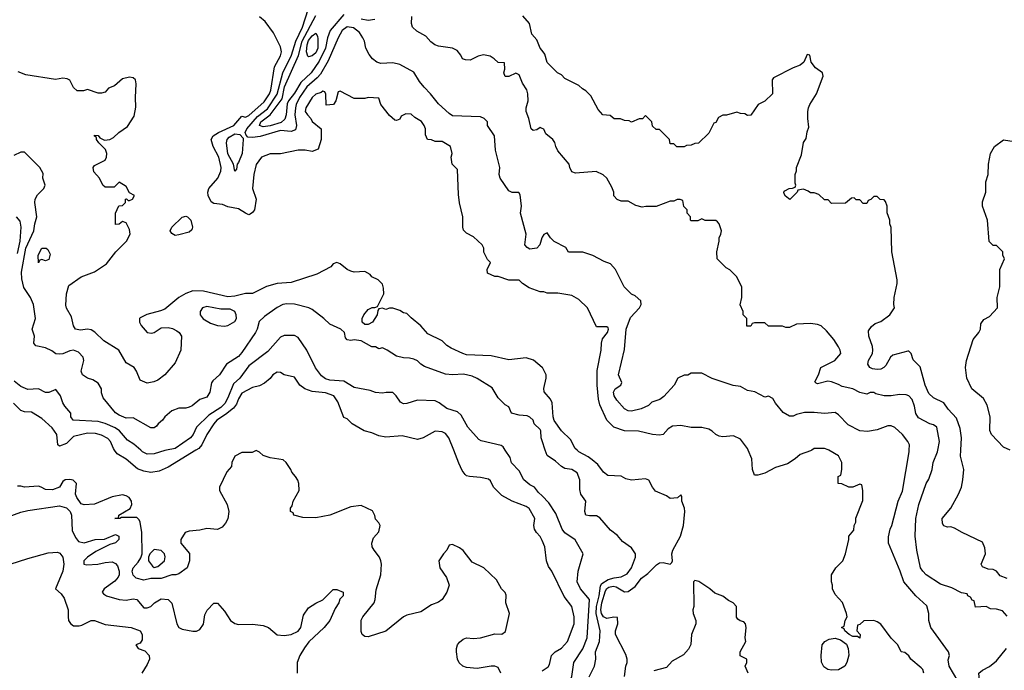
# Model space of a CAD drawing. Header units: inches. Extents: x 2348352 to 2479776, y 460422 to 613655.
# Tile 126 of 256: x 2357023 to 2362634, y 528746 to 532452. Entities that reach past the tile are written whole.
import ezdxf

# ---------------------------------------------------------------- set-up
doc = ezdxf.new("R2010")
doc.units = ezdxf.units.IN
doc.header["$MEASUREMENT"] = 0
for name, color, linetype in [('C3552', 7, 'Continuous'), ('C3553', 7, 'Continuous'), ('C3562', 7, 'Continuous'), ('C3563', 7, 'Continuous')]:
    doc.layers.add(name, color=color, linetype=linetype)

msp = doc.modelspace()

# ---------------------------------------------------------------- linework, layer by layer
at = {"layer": 'C3552', "color": 4}
for points, elevation in [([(2359765.2, 528730), (2359750, 528762), (2359730, 528769), (2359710, 528769), (2359630, 528756), (2359570, 528760.9), (2359549, 528770), (2359527.9, 528787.9), (2359518.4, 528810), (2359511.8, 528850), (2359511.8, 528870), (2359518, 528890), (2359530, 528906.8), (2359550, 528922.8), (2359570, 528930.8), (2359610, 528927.3), (2359650, 528930.6), (2359730, 528954), (2359770, 528951.3), (2359792.3, 528967.7), (2359815.1, 529070), (2359794, 529130), (2359794.6, 529174.6), (2359788.9, 529188.9), (2359768, 529210), (2359740.4, 529260.4), (2359668.9, 529328.9), (2359602, 529362), (2359550, 529428.7), (2359530, 529444), (2359490, 529462), (2359470, 529458), (2359458, 529430), (2359438, 529410), (2359412, 529370), (2359418, 529330), (2359455.3, 529275.3), (2359471, 529230), (2359458, 529190), (2359431.3, 529150), (2359410, 529134), (2359370, 529119), (2359310, 529078), (2359230, 529059.3), (2359211.3, 529050), (2359110, 528969.2), (2359010, 528937.2), (2358990, 528939), (2358975.3, 528950), (2358970, 528966), (2358969.5, 529030.5), (2358979, 529050), (2359042.7, 529130), (2359049.4, 529150), (2359055.5, 529204.5), (2359080.9, 529290), (2359085.2, 529350), (2359081.2, 529370), (2359073.2, 529390), (2359042.7, 529430), (2359032.7, 529450), (2359029.2, 529470), (2359040.2, 529499.8), (2359070, 529534), (2359078, 529570), (2359070, 529586), (2359050, 529606), (2359047.3, 529627.3), (2359034.6, 529654.6), (2358970, 529684), (2358910, 529678), (2358790, 529629.4), (2358710, 529614), (2358636.4, 529616.4), (2358586, 529630), (2358582, 529642), (2358566, 529650), (2358566, 529670), (2358576.4, 529683.6), (2358582, 529710), (2358615.3, 529770), (2358614, 529810), (2358608.9, 529828.9), (2358595.3, 529850), (2358574, 529874), (2358568.7, 529890), (2358542, 529930), (2358524.7, 529944.7), (2358450, 529955.3), (2358410, 529968.7), (2358390, 529988), (2358370, 529998), (2358347.3, 529987.3), (2358290, 529986), (2358250, 529966), (2358232, 529930), (2358230, 529906), (2358203.6, 529876.4), (2358162, 529790), (2358162, 529770), (2358206, 529690), (2358214.8, 529650), (2358210, 529608), (2358196.8, 529583.2), (2358178, 529562), (2358150, 529548.7), (2358090, 529554), (2358050, 529544), (2357990, 529539), (2357966, 529530), (2357941, 529490), (2357941, 529470), (2357990.7, 529410.7), (2357991, 529370), (2357978, 529330), (2357930, 529295.3), (2357914, 529290), (2357890, 529288.7), (2357830, 529269), (2357771.1, 529268.9), (2357730, 529259), (2357688, 529270), (2357670, 529288), (2357665.2, 529310), (2357669.2, 529330), (2357698.6, 529361.4), (2357714, 529386), (2357721.2, 529410), (2357719.6, 529530), (2357709.5, 529589.5), (2357703.7, 529603.7), (2357690, 529616), (2357603.6, 529616.4), (2357594, 529610), (2357566, 529610), (2357587.3, 529612.7), (2357588.7, 529630), (2357652.1, 529667.9), (2357662.7, 529690), (2357660.9, 529710), (2357646.6, 529730), (2357630, 529740.5), (2357610, 529744.7), (2357550, 529733.6), (2357450, 529692.7), (2357390, 529689), (2357374, 529694), (2357349, 529730), (2357342, 529750), (2357348, 529810), (2357328.9, 529828.9), (2357310, 529832.7), (2357282, 529830), (2357270, 529822), (2357250, 529788.7), (2357210, 529774), (2357170, 529775.3), (2357146, 529790), (2357130, 529794), (2357050, 529788.7), (2357030, 529795.3), (2357010, 529795.3)], 124), ([(2358027.4, 530000), (2357870, 529903.6), (2357818.9, 529881.1), (2357770, 529873.3), (2357730, 529880.7), (2357694, 529894), (2357630, 529949.3), (2357578.4, 529978.4), (2357564.5, 530000)], 116), ([(2357860.4, 530000), (2357850, 529998), (2357790, 529979.3), (2357750, 529977.2), (2357724, 529990), (2357713, 530000)], 112), ([(2360000, 529486.1), (2359990, 529508.7), (2359969, 529530), (2359957.2, 529550), (2359954, 529570), (2359959, 529610), (2359926.8, 529666.8), (2359910, 529679.3), (2359830, 529709.3), (2359770, 529741.2), (2359724, 529790), (2359705.6, 529825.6), (2359695.1, 529835.1), (2359650, 529844.5), (2359586, 529850), (2359570, 529854), (2359561.5, 529861.5), (2359544.1, 529884.1), (2359525.4, 529925.4), (2359496.4, 530000)], 116), ([(2360000, 529738.8), (2359979.5, 529759.5), (2359957.2, 529790), (2359930, 529802.7), (2359896, 529830), (2359870, 529882), (2359826.8, 529926.8), (2359817.5, 529957.5), (2359789.7, 530000)], 112), ([(2356890, 529596.2), (2357030, 529647), (2357070, 529657), (2357250, 529682), (2357290, 529671.3), (2357311.1, 529650), (2357318.3, 529630), (2357322.4, 529542.4), (2357341.5, 529501.5), (2357359, 529479), (2357390, 529472.7), (2357454, 529490), (2357506.8, 529493.2), (2357570, 529519), (2357588, 529510), (2357588, 529490), (2357570, 529472), (2357538, 529462), (2357457.2, 529422.8), (2357409, 529391), (2357388.7, 529370), (2357388.7, 529350), (2357406.6, 529346.6), (2357469.6, 529349.6), (2357510, 529360.5), (2357550, 529364.2), (2357570, 529354.5), (2357580.8, 529340.8), (2357591.1, 529310), (2357591.1, 529290), (2357584.6, 529275.4), (2357566.1, 529253.9), (2357505.2, 529210), (2357494, 529190), (2357500.9, 529180.9), (2357518, 529170), (2357590.8, 529149.2), (2357630, 529146), (2357670, 529152.7), (2357690, 529149), (2357730, 529102), (2357750, 529102), (2357770, 529109), (2357791.3, 529130), (2357830, 529152.3), (2357870, 529149), (2357890, 529128), (2357918, 529010), (2357929.6, 528989.6), (2357950, 528980.9), (2358010, 528969.2), (2358030, 528969.2), (2358050, 528979), (2358070, 529008), (2358078, 529062), (2358091.1, 529088.9), (2358130, 529128), (2358150, 529128), (2358190, 529082), (2358225.2, 529030), (2358250, 529012.7), (2358270, 529006.6), (2358350, 529009.5), (2358410, 529000.9), (2358442, 528990), (2358490, 528948.7), (2358530, 528944), (2358570, 528949.2), (2358610, 528968.7), (2358624.7, 528990), (2358639.8, 529060.2), (2358670, 529102), (2358710, 529128.7), (2358750, 529148), (2358810, 529206), (2358830, 529206), (2358866, 529190), (2358866, 529170), (2358848.4, 529151.6), (2358842, 529130), (2358822, 529098), (2358791.4, 529028.6), (2358759.3, 528990), (2358671.7, 528908.3), (2358645.4, 528874.6), (2358619.3, 528830), (2358605.2, 528790), (2358605.2, 528730)], 128), ([(2356970, 529349.6), (2357070, 529383), (2357185.7, 529414.3), (2357238, 529418), (2357252.5, 529412.5), (2357269.6, 529390), (2357275.8, 529350), (2357269.6, 529310), (2357228, 529210), (2357260.7, 529180.7), (2357277.2, 529157.2), (2357299.5, 529090), (2357298.7, 529050), (2357302.4, 529030), (2357312.1, 529012.1), (2357330, 528998.9), (2357361.7, 528998.3), (2357378, 529002), (2357430, 529028.7), (2357450, 529028.7), (2357510, 529006), (2357658, 528990), (2357709.2, 528970), (2357720.9, 528950), (2357720.9, 528919.1), (2357710, 528901), (2357686, 528890), (2357698, 528870), (2357736.9, 528856.9), (2357762, 528830), (2357762.9, 528810), (2357750, 528778.8), (2357719.3, 528730)], 132)]:
    msp.add_lwpolyline(points, dxfattribs=dict(at, elevation=elevation))
at = {"layer": 'C3552', "color": 4, "elevation": 124}
msp.add_lwpolyline([(2357790, 529433.2), (2357764.7, 529410), (2357758, 529390), (2357758, 529370), (2357779.6, 529339.6), (2357790, 529332), (2357810, 529338), (2357848.7, 529370), (2357852.9, 529392.9), (2357849, 529410), (2357830, 529429)], close=True, dxfattribs=at)
at = {"layer": 'C3553', "color": 4}
for points, elevation in [([(2360000, 531213), (2359998, 531210), (2359986.8, 531170), (2359971, 531150), (2359930, 531144.5), (2359914.2, 531154.2), (2359902.7, 531170), (2359909.5, 531230), (2359877.2, 531350), (2359882, 531390), (2359874.6, 531454.6), (2359867.3, 531467.3), (2359830, 531468.7), (2359810, 531478), (2359762, 531550), (2359755.3, 531570), (2359759, 531610), (2359734, 531710), (2359729.2, 531790), (2359689.1, 531849.1), (2359688.7, 531870), (2359670, 531888.7), (2359650, 531899), (2359490, 531905.2), (2359470, 531917.2), (2359410, 531972.7), (2359365.2, 532030), (2359327.6, 532067.6), (2359301, 532101), (2359270, 532153.2), (2359190, 532198), (2359150, 532206.6), (2359082, 532202), (2359059, 532210), (2359034, 532230), (2359014, 532254), (2358995.3, 532290), (2358989, 532330), (2358979, 532350), (2358959.5, 532379.5), (2358925.1, 532405.1), (2358890, 532411.6), (2358861.6, 532390), (2358837.6, 532350), (2358781.8, 532218.2), (2358737.8, 532142.2), (2358719.4, 532120.6), (2358659.6, 532070), (2358617.8, 532010), (2358599, 531970), (2358594.9, 531950), (2358591.6, 531910), (2358600.4, 531850), (2358594.7, 531825.3), (2358570, 531815.1), (2358510, 531821.4), (2358392.9, 531787.1), (2358350, 531781), (2358323.9, 531783.9), (2358313.6, 531793.6), (2358309, 531809), (2358316.9, 531830), (2358378.9, 531901.1), (2358436.1, 531943.9), (2358491.1, 532028.9), (2358523.5, 532150), (2358571.9, 532250), (2358596.4, 532330), (2358634.5, 532410), (2358667.3, 532510)], 92), ([(2360000, 530902), (2359990, 530902), (2359925.6, 530925.6), (2359889.1, 530949.1), (2359870, 530968), (2359810, 530968.7), (2359750, 530988.7), (2359730, 530988.7), (2359688.9, 531008.9), (2359688, 531030), (2359706, 531070), (2359690, 531086), (2359668.4, 531128.4), (2359668, 531150), (2359658, 531170), (2359610, 531215.3), (2359570, 531235.3), (2359553.2, 531253.2), (2359549.2, 531270), (2359549.2, 531330), (2359529.3, 531409.3), (2359523.1, 531456.9), (2359518, 531598), (2359488, 531630), (2359482, 531670), (2359488, 531690), (2359478, 531730), (2359430, 531758), (2359390, 531758), (2359370, 531768), (2359348, 531770), (2359336.4, 531796.4), (2359335.3, 531830), (2359328.7, 531850), (2359312.9, 531872.9), (2359274.6, 531894.6), (2359253.6, 531913.6), (2359223.6, 531916.4), (2359198, 531902), (2359190, 531886), (2359170, 531878), (2359160.4, 531880.4), (2359130, 531906), (2359082, 531970), (2359070, 532006), (2359010, 532008.7), (2358990, 532004), (2358930, 532004), (2358850, 532046), (2358838, 532042), (2358824.7, 531990), (2358812, 531970), (2358770, 531966), (2358767.3, 532027.3), (2358762, 532042), (2358750, 532046), (2358742, 532038), (2358710, 532028), (2358690, 532008.7), (2358654, 531950), (2358650.8, 531930), (2358662.8, 531910), (2358682.8, 531890), (2358690, 531872), (2358742, 531830), (2358740.7, 531770), (2358724.7, 531715.3), (2358690, 531702), (2358650, 531709), (2358610, 531709), (2358510, 531689), (2358451.1, 531688.9), (2358402, 531670), (2358370, 531628), (2358357.1, 531570), (2358350.6, 531490), (2358370.7, 531430), (2358362, 531370), (2358350, 531353.2), (2358336.3, 531343.7), (2358330, 531341.2), (2358310, 531349.3), (2358270, 531375.1), (2358210, 531386), (2358178.9, 531398.9), (2358130, 531405.2), (2358114.8, 531414.8), (2358097.6, 531450), (2358095.6, 531470), (2358100.5, 531490), (2358152.8, 531550), (2358169.6, 531589.6), (2358171.1, 531610), (2358158.9, 531670), (2358125.1, 531730), (2358114.5, 531770), (2358126, 531790), (2358156, 531810), (2358243.6, 531850), (2358290, 531902), (2358310, 531898), (2358330, 531906.4), (2358415.6, 531984.5), (2358446.6, 532030), (2358454.7, 532050), (2358475.8, 532184.2), (2358510, 532246), (2358514.5, 532270), (2358510, 532298), (2358470, 532378), (2358422, 532442), (2358390, 532468)], 96), ([(2358870, 532481.6), (2358792, 532390), (2358776.9, 532350), (2358766, 532290), (2358730, 532215.6), (2358684.9, 532150), (2358626.3, 532093.7), (2358590, 532034.7), (2358554.9, 531990), (2358547.3, 531972.7), (2358542.8, 531910), (2358533.7, 531886.3), (2358512.8, 531867.2), (2358450, 531847.4), (2358410, 531842.4), (2358390, 531849.3), (2358396.9, 531870), (2358450, 531910.3), (2358518.5, 532001.5), (2358532.7, 532070), (2358612, 532248), (2358633.8, 532330), (2358710, 532476.3)], 88), ([(2359047.1, 532452.9), (2359010, 532448.4), (2358970, 532455.1)], 88), ([(2360000, 531833), (2359990, 531838), (2359970, 531824), (2359950, 531822), (2359938, 531830), (2359924, 531890), (2359909, 531930), (2359909, 531950), (2359921.2, 531990), (2359919, 532030), (2359912.9, 532052.9), (2359888, 532090), (2359870, 532138), (2359850, 532148), (2359810, 532128.7), (2359790, 532128.7), (2359782, 532150), (2359788, 532170), (2359786, 532206), (2359750, 532208), (2359728, 532230), (2359704.7, 532244.7), (2359667.1, 532252.9), (2359635.3, 532244.7), (2359590, 532222), (2359563.1, 532223.1), (2359546, 532230), (2359538, 532250), (2359516, 532276), (2359489.3, 532289.3), (2359410, 532301.2), (2359389.3, 532309.3), (2359365.6, 532325.6), (2359338.6, 532358.6), (2359286.3, 532386.3), (2359262, 532410), (2359255.3, 532430), (2359258, 532470)], 88), ([(2360000, 532276.8), (2359989.2, 532290), (2359970, 532338), (2359942, 532370), (2359928.7, 532430), (2359890, 532475.3)], 84), ([(2360000, 530471.7), (2359952.1, 530512.1), (2359910, 530525.2), (2359810, 530514), (2359710, 530537.2), (2359570, 530543.7), (2359548, 530550), (2359481.5, 530581.5), (2359456.5, 530596.5), (2359430, 530622), (2359350, 530662), (2359310, 530708.7), (2359253.6, 530753.6), (2359230, 530778), (2359210, 530782), (2359190, 530795.3), (2359150, 530808.7), (2359130, 530808.7), (2359110, 530802), (2359090, 530808), (2359070, 530806), (2359063.6, 530796.4), (2359061, 530770), (2359034, 530730), (2359010, 530715.1), (2358990, 530715.1), (2358975.1, 530730), (2358974.5, 530750), (2358984.5, 530770), (2359010, 530801), (2359032, 530812), (2359048, 530812), (2359062, 530818), (2359098, 530890), (2359096.4, 530923.6), (2359090, 530946), (2359066, 530970), (2359030, 530988), (2359020.4, 531000.4), (2358990, 531018), (2358930, 531014), (2358910, 531019), (2358889.4, 531029.4), (2358850, 531062), (2358830, 531068.7), (2358810, 531062), (2358795.5, 531044.5), (2358716.7, 531003.3), (2358570, 530955.3), (2358490, 530949.4), (2358430, 530932), (2358350, 530892), (2358310, 530893.3), (2358250, 530876.9), (2358210, 530873.3), (2358070, 530905.6), (2358010, 530907), (2357970, 530892.7), (2357931, 530870), (2357850, 530804), (2357826.4, 530793.6), (2357747.5, 530772.5), (2357710, 530754), (2357706, 530750), (2357706, 530730), (2357714.8, 530710), (2357750, 530671), (2357773.6, 530666.4), (2357790, 530671), (2357830, 530696), (2357870, 530698.8), (2357893.7, 530693.7), (2357919.8, 530679.8), (2357932, 530670), (2357944.7, 530650), (2357942, 530570), (2357910, 530498), (2357851.3, 530430), (2357810, 530399), (2357788.7, 530388.7), (2357750, 530382), (2357710, 530398), (2357689.1, 530449.1), (2357675.3, 530470), (2357630, 530498), (2357589.1, 530569.1), (2357503.2, 530623.2), (2357452.5, 530672.5), (2357430, 530685.2), (2357410, 530689.3), (2357370, 530682.7), (2357342, 530690), (2357329.2, 530709.2), (2357318.6, 530758.6), (2357290, 530808), (2357286.3, 530826.3), (2357289.3, 530890), (2357302.7, 530937.3), (2357372.9, 530987.1), (2357450, 531016.3), (2357517.8, 531062.2), (2357570.9, 531129.1), (2357632, 531190), (2357652, 531230), (2357650, 531258), (2357630, 531295.3), (2357610, 531302), (2357590, 531288), (2357570, 531286), (2357569, 531350), (2357588.9, 531391.1), (2357610, 531394), (2357626, 531410), (2357626, 531430), (2357632, 531432), (2357642, 531422), (2357650, 531422), (2357666, 531430), (2357678, 531450), (2357650, 531466), (2357630, 531502), (2357590, 531526), (2357562, 531498), (2357510, 531498), (2357498, 531510), (2357478, 531550), (2357446, 531586), (2357442, 531610), (2357450, 531622), (2357510, 531652), (2357519, 531670), (2357519.3, 531690), (2357512, 531712), (2357475.3, 531750), (2357462, 531770), (2357462, 531782), (2357450, 531788), (2357450, 531794), (2357470, 531792), (2357479.6, 531779.6), (2357506.4, 531766.4), (2357538, 531770), (2357558.6, 531781.4), (2357588.7, 531810), (2357637, 531843), (2357676.4, 531903.6), (2357685.6, 531954.4), (2357682.7, 532010), (2357686.3, 532086.3), (2357684, 532110), (2357670, 532121.2), (2357650, 532125.2), (2357610, 532115.3), (2357563.5, 532076.5), (2357530, 532062), (2357510, 532039), (2357490, 532034), (2357470, 532034), (2357410, 532055.3), (2357387.3, 532047.3), (2357350, 532048), (2357330, 532066), (2357308.7, 532108.7), (2357294.6, 532114.6), (2357270, 532119), (2357227.5, 532112.5), (2357057.5, 532137.5), (2357015.1, 532155.1)], 104), ([(2360000, 530052.7), (2359994, 530070), (2359993.2, 530110), (2359990, 530118), (2359955.3, 530150), (2359948.7, 530170), (2359930, 530188.7), (2359915.5, 530195.5), (2359870, 530199), (2359826, 530210), (2359810, 530246), (2359790, 530258), (2359750, 530298), (2359714.8, 530354.8), (2359630, 530409), (2359602, 530422), (2359552.5, 530432.5), (2359490, 530429.3), (2359450, 530432.7), (2359330, 530477.2), (2359308.7, 530490), (2359289.3, 530509.3), (2359270, 530519), (2359244.7, 530524.7), (2359210, 530525.2), (2359170, 530535.3), (2359118, 530570), (2359090, 530582), (2359070, 530578), (2359050, 530588), (2359030, 530588.7), (2358970, 530622), (2358930, 530628.7), (2358910, 530624), (2358890, 530628), (2358880.4, 530640.4), (2358874, 530670), (2358854, 530690), (2358790, 530717.2), (2358756, 530750), (2358690, 530802), (2358671.1, 530811.1), (2358590, 530831.6), (2358545.5, 530834.5), (2358522, 530830), (2358490, 530813.2), (2358418.5, 530761.5), (2358387.3, 530732.7), (2358377.3, 530690), (2358367.3, 530670), (2358290, 530556), (2358270, 530533.2), (2358201, 530490), (2358162.8, 530430), (2358124.5, 530395.5), (2358117.3, 530382.7), (2358106.8, 530330), (2358090, 530302), (2358050, 530289), (2358007.1, 530252.9), (2357990, 530244), (2357970, 530239), (2357930, 530239), (2357890, 530224), (2357851, 530190), (2357838, 530170), (2357812, 530150), (2357803.6, 530136.4), (2357790, 530128), (2357770, 530128), (2357670, 530184), (2357630, 530182.7), (2357590, 530199.3), (2357570, 530213.2), (2357498.6, 530298.6), (2357490, 530326), (2357489.2, 530350), (2357470, 530382), (2357440.2, 530400.2), (2357409.3, 530409.3), (2357382, 530430), (2357374, 530450), (2357389.2, 530510), (2357385.2, 530530), (2357358.9, 530558.9), (2357330, 530569.2), (2357310, 530566), (2357269.3, 530549.3), (2357250, 530546), (2357230, 530549.3), (2357206.3, 530566.3), (2357170, 530582.7), (2357114.6, 530594.6), (2357104, 530610), (2357108.7, 530650), (2357095.3, 530690), (2357114, 530750), (2357102, 530830), (2357085.2, 530870), (2357047.5, 530927.5), (2357035.3, 530975.3), (2357033.4, 531013.4), (2357057.6, 531150), (2357104.5, 531250), (2357109.5, 531290), (2357120.7, 531330), (2357109.6, 531410), (2357112.3, 531430), (2357124.7, 531455.3), (2357161.2, 531490), (2357169, 531510), (2357155.3, 531550), (2357156.4, 531576.4), (2357138, 531610), (2357050, 531698), (2357030, 531698), (2356990, 531678)], 108), ([(2357010, 531121), (2357025.4, 531190), (2357031.6, 531270), (2357025.2, 531305.2), (2357006, 531330)], 112), ([(2359789.7, 530000), (2359778, 530018), (2359766.3, 530026.3), (2359652.5, 530052.5), (2359640.1, 530060.1), (2359577.2, 530130), (2359539.6, 530199.6), (2359518.4, 530218.4), (2359458, 530238), (2359414, 530270), (2359390, 530280.9), (2359290, 530285.2), (2359230, 530265.2), (2359210, 530264), (2359193.6, 530273.6), (2359169, 530310), (2359150, 530329), (2359110.9, 530329.1), (2359090, 530324), (2359050, 530328.7), (2359020.4, 530340.4), (2358930, 530357.2), (2358870, 530392.7), (2358790, 530399.5), (2358766.2, 530406.2), (2358743.9, 530423.9), (2358709.6, 530469.6), (2358659.3, 530570), (2358610, 530642), (2358590, 530653.2), (2358530, 530654), (2358510, 530644), (2358438, 530562), (2358330, 530480.9), (2358278, 530410), (2358242, 530378), (2358210, 530297.2), (2358193.3, 530266.7), (2358170, 530243), (2358100.7, 530199.3), (2358030.5, 530130), (2358012.7, 530090), (2357997.3, 530070), (2357910, 530009.6), (2357860.4, 530000)], 112), ([(2359496.4, 530000), (2359469.2, 530070), (2359450, 530094), (2359430, 530104), (2359391.6, 530108.4), (2359322, 530070), (2359290, 530061.2), (2359202, 530082), (2359110, 530073.2), (2359070, 530081.2), (2359030, 530099), (2358986, 530110), (2358918, 530150), (2358890, 530178), (2358870, 530186), (2358835.9, 530275.9), (2358813.2, 530310), (2358766.6, 530326.6), (2358690, 530334.7), (2358648.5, 530348.4), (2358619.3, 530370), (2358590, 530415.3), (2358530, 530429), (2358510, 530442), (2358490, 530444), (2358466, 530430), (2358450, 530408.7), (2358418.5, 530381.5), (2358390, 530366.6), (2358350, 530356), (2358290, 530323.7), (2358270, 530293.2), (2358258.2, 530261.8), (2358240.9, 530239.1), (2358197.1, 530202.9), (2358146.4, 530170), (2358130.4, 530150), (2358090.3, 530089.7), (2358060.4, 530030), (2358043.8, 530010), (2358027.4, 530000)], 116), ([(2357713, 530000), (2357674.7, 530034.7), (2357637.6, 530057.6), (2357591.8, 530110), (2357567.3, 530127.3), (2357510, 530151.6), (2357470, 530162.4), (2357328, 530170), (2357315.3, 530190), (2357314, 530210), (2357281.2, 530250), (2357269, 530270), (2357255.3, 530310), (2357230, 530346), (2357190, 530328), (2357170, 530328), (2357130, 530348.7), (2357070, 530345.2), (2357030, 530362.7), (2356992.3, 530392.3)], 112), ([(2357564.5, 530000), (2357558, 530010), (2357540.9, 530050), (2357526.2, 530066.2), (2357490, 530085.1), (2357455.6, 530095.6), (2357410, 530096.3), (2357330, 530077), (2357290, 530038), (2357250, 530022.7), (2357241.2, 530030), (2357236, 530090), (2357207.6, 530127.6), (2357150, 530180.9), (2357090, 530216.2), (2357050, 530218), (2357030, 530225.2), (2356988.3, 530268.3)], 116)]:
    msp.add_lwpolyline(points, dxfattribs=dict(at, elevation=elevation))
for points, elevation in [([(2358670, 532240.9), (2358664.9, 532244.9), (2358658.3, 532270), (2358661.4, 532310), (2358670, 532334), (2358690, 532360.4), (2358710, 532374.8), (2358719.5, 532359.5), (2358722.9, 532342.9), (2358722.3, 532290), (2358710, 532264.2), (2358690, 532246)], 84), ([(2358250, 531588.7), (2358242, 531630), (2358210, 531689), (2358201.1, 531750), (2358206.6, 531770), (2358217.1, 531782.9), (2358250, 531802.8), (2358278.6, 531798.6), (2358296.8, 531776.8), (2358297.3, 531770), (2358290.5, 531689.5), (2358270, 531638), (2358262, 531630), (2358259.6, 531600.4)], 92), ([(2357910, 531223.7), (2357890, 531234), (2357880.9, 531250), (2357889.5, 531270), (2357950, 531328), (2357970, 531333.7), (2357978.8, 531330), (2357999.5, 531310), (2358007.7, 531270), (2358004.5, 531255.5), (2357990, 531242.7), (2357930, 531226.6)], 96), ([(2357170, 531078), (2357150, 531086), (2357138, 531082), (2357130, 531068), (2357129, 531110), (2357148.7, 531150), (2357174, 531150), (2357183.6, 531143.6), (2357196.9, 531116.9), (2357190, 531086)], 104), ([(2358090, 530819.3), (2358064.7, 530810), (2358051.3, 530790), (2358051.3, 530770), (2358068.1, 530748.1), (2358110, 530724), (2358150, 530710.8), (2358190, 530706.8), (2358210, 530711), (2358250, 530732), (2358259, 530750), (2358257.2, 530770), (2358249, 530790), (2358222.5, 530802.5), (2358170, 530803.7)], 108)]:
    msp.add_lwpolyline(points, close=True, dxfattribs=dict(at, elevation=elevation))
at = {"layer": 'C3562', "color": 4}
for points, elevation in [([(2360269.3, 528709.3), (2360299.3, 528770), (2360306, 528810), (2360304.5, 528850), (2360327.6, 528910), (2360331.5, 528970), (2360308.2, 529070), (2360309.8, 529110), (2360324.8, 529170), (2360332.7, 529227.3), (2360340.3, 529239.7), (2360377.6, 529262.4), (2360410, 529273.4), (2360450, 529278), (2360484.8, 529295.2), (2360509.2, 529330), (2360533.2, 529390), (2360532.7, 529410), (2360510, 529444), (2360459.3, 529479.3), (2360430, 529514), (2360390, 529544), (2360330, 529615.3), (2360310, 529625.2), (2360270, 529625.2), (2360249.2, 529630), (2360244, 529650), (2360248.7, 529710), (2360221.2, 529750), (2360215.5, 529775.5), (2360215.1, 529830), (2360199.3, 529870), (2360170, 529889.4), (2360130, 529895.1), (2360110, 529906), (2360077.2, 529937.2), (2360028.7, 529970), (2360018.3, 530000)], 108), ([(2360469, 528710), (2360477.2, 528770), (2360485.2, 528790), (2360485.2, 528810), (2360476.5, 528836.5), (2360418, 528950), (2360418, 528970), (2360432.7, 529010), (2360430, 529046), (2360409, 529049), (2360370, 529040.5), (2360350, 529049.7), (2360338.4, 529070), (2360334.8, 529090), (2360340.2, 529130), (2360361.8, 529198.2), (2360368.7, 529211.3), (2360381, 529219), (2360404.7, 529224.7), (2360422.2, 529222.2), (2360470, 529193.4), (2360490, 529194), (2360530, 529222.8), (2360567, 529270), (2360602.7, 529297.3), (2360652.7, 529347.3), (2360670, 529357.1), (2360690, 529359.3), (2360730, 529351), (2360739.5, 529360.5), (2360742.7, 529370), (2360739.6, 529410), (2360745.1, 529430), (2360789.6, 529510), (2360805.1, 529570), (2360814, 529650), (2360812, 529670), (2360797.2, 529710), (2360796.4, 529736.4), (2360790, 529746), (2360771.3, 529728.7), (2360730, 529724), (2360710, 529739), (2360647.2, 529767.2), (2360629.5, 529789.5), (2360609.1, 529829.1), (2360590, 529837.2), (2360509.3, 529829.3), (2360477.2, 529837.2), (2360450, 529852.7), (2360375.3, 529855.3), (2360350, 529875.3), (2360318, 529918), (2360285.4, 529945.4), (2360262.5, 529962.5), (2360209, 529990), (2360199.1, 530000)], 104), ([(2361537, 530000), (2361530, 529995.3), (2361470, 529975.3), (2361442, 529950), (2361398, 529922), (2361330, 529902), (2361270, 529868.7), (2361230, 529858), (2361210, 529858), (2361199, 529890), (2361195.3, 529950), (2361173.7, 530000)], 96), ([(2362176, 528730), (2362169.4, 528749.4), (2362160.2, 528760.2), (2362102, 528810), (2362090, 528828), (2362067.3, 528847.3), (2362046, 528850), (2362028, 528890), (2361990, 528928), (2361930, 529008), (2361910, 529022), (2361890, 529028.7), (2361832.7, 529027.3), (2361810, 529006), (2361798, 529002), (2361794, 528970), (2361812, 528950), (2361811.3, 528928.7), (2361798, 528938), (2361770, 528938), (2361749.1, 528949.1), (2361726, 528970), (2361722, 528982), (2361706, 528990), (2361722, 528998), (2361728, 529030), (2361738, 529050), (2361735.3, 529070), (2361712.9, 529132.9), (2361670, 529178), (2361655.3, 529210), (2361655.3, 529230), (2361648.7, 529250), (2361649, 529290), (2361674, 529330), (2361713.2, 529370), (2361729, 529410), (2361748, 529490), (2361748, 529510), (2361776.4, 529543.6), (2361778, 529570), (2361788, 529590), (2361788.4, 529611.6), (2361827.3, 529712.7), (2361828, 529770), (2361822, 529802), (2361810, 529806), (2361771.3, 529788.7), (2361748.7, 529788.7), (2361707.3, 529807.3), (2361688, 529810), (2361688, 529850), (2361702, 529858), (2361708, 529890), (2361708, 529930), (2361688.4, 529968.4), (2361633.5, 530000)], 96), ([(2362370, 528686), (2362319, 528770), (2362314.6, 528805.4), (2362322, 528830), (2362315.3, 528850), (2362215.3, 528990), (2362204, 529030), (2362204, 529070), (2362192.9, 529112.9), (2362129, 529170), (2362061.2, 529250), (2362041.2, 529310), (2361974, 529470), (2361974.6, 529505.4), (2361984, 529550), (2361994, 529570), (2362029, 529710), (2362054.2, 529765.8), (2362092.7, 529990), (2362092.8, 530000)], 92), ([(2362650, 529054), (2362623.7, 529083.7), (2362590, 529094), (2362555.3, 529095.3), (2362530, 529108.7), (2362470, 529106), (2362462, 529142), (2362450, 529146), (2362442, 529162), (2362426, 529170), (2362422, 529182), (2362390, 529188), (2362335.5, 529215.5), (2362270, 529236), (2362189.5, 529289.5), (2362169.6, 529309.6), (2362157.2, 529330), (2362136, 529430), (2362126, 529510), (2362129.3, 529610), (2362146, 529690), (2362189.4, 529810.6), (2362204.7, 529835.3), (2362222, 529890), (2362229, 529930), (2362252.7, 529990), (2362254.8, 530000)], 88), ([(2362650, 529268.7), (2362610, 529284), (2362588.7, 529310), (2362570, 529319.3), (2362542.5, 529322.5), (2362510, 529335.3), (2362501.2, 529350), (2362527, 529410), (2362523.7, 529443.7), (2362510, 529475.3), (2362393.2, 529530), (2362350, 529556), (2362330, 529564), (2362310, 529562), (2362290, 529568.7), (2362282, 529582), (2362279, 529610), (2362328.7, 529670), (2362373.2, 529750), (2362389.3, 529790), (2362398, 529830), (2362403.7, 529890), (2362384.8, 529964.8), (2362386.4, 530000)], 84), ([(2360000, 528479.1), (2360005.2, 528490), (2360014, 528530), (2360045.6, 528554.4), (2360073.1, 528586.9), (2360092.7, 528647.3), (2360144.8, 528675.2), (2360159.3, 528690), (2360169.4, 528710), (2360181.2, 528790), (2360232.2, 528867.8), (2360256.2, 528930), (2360269.5, 529149.5), (2360219.3, 529210), (2360200.9, 529250), (2360206, 529310), (2360234, 529410), (2360189.1, 529489.1), (2360130, 529529), (2360114, 529550), (2360079.1, 529639.1), (2360039.1, 529699.1), (2360000, 529738.8)], 112), ([(2360000, 528742.4), (2360034.8, 528765.2), (2360042, 528778), (2360054, 528830), (2360074, 528850), (2360110, 528871), (2360145.2, 528910), (2360182.7, 529010), (2360183.7, 529050), (2360169.2, 529110), (2360125.8, 529165.8), (2360055.1, 529310), (2360037.5, 529337.5), (2360026, 529370), (2360016, 529450), (2360000, 529486.1)], 116), ([(2361175.3, 528730), (2361158, 528770), (2361166, 528790), (2361166, 528810), (2361129, 528829), (2361128, 528850), (2361162, 528910), (2361158, 528930), (2361164, 528990), (2361159, 529010), (2361150, 529022), (2361128.4, 529028.4), (2361116.4, 529036.4), (2361108.7, 529048.7), (2361108.7, 529110), (2361088.7, 529130), (2361062.9, 529142.9), (2361030, 529169), (2360984.7, 529184.7), (2360955.3, 529210), (2360892.5, 529252.5), (2360870, 529258), (2360862, 529250), (2360864.7, 529110), (2360858.8, 529090), (2360860.7, 529070), (2360876, 529030), (2360876, 529010), (2360850.8, 528950), (2360847.9, 528892.1), (2360833.8, 528866.2), (2360806.6, 528833.4), (2360741.6, 528798.4), (2360710, 528761.2), (2360636.4, 528743.6)], 104), ([(2362674.5, 528330), (2362626.3, 528426.3), (2362607, 528487), (2362570, 528542), (2362537.5, 528577.5), (2362503.7, 528630), (2362497, 528650), (2362489.2, 528730), (2362510, 528746.8), (2362550, 528766.8), (2362590, 528798.8), (2362646, 528870)], 88)]:
    msp.add_lwpolyline(points, dxfattribs=dict(at, elevation=elevation))
at = {"layer": 'C3562', "color": 4, "elevation": 96}
msp.add_lwpolyline([(2361650, 528746.6), (2361628, 528750), (2361604.8, 528764.8), (2361592, 528792), (2361589.5, 528829.5), (2361596.2, 528890), (2361611.1, 528908.9), (2361636.3, 528923.7), (2361670, 528928.2), (2361699.9, 528919.9), (2361734.9, 528894.9), (2361744.9, 528870), (2361747.3, 528832.7), (2361736, 528790), (2361724.7, 528770), (2361690, 528749.3)], close=True, dxfattribs=at)
at = {"layer": 'C3563', "color": 4}
for points, elevation in [([(2362386.4, 530000), (2362389.5, 530070), (2362382.5, 530122.5), (2362362.5, 530182.5), (2362313.8, 530233.8), (2362289.4, 530269.4), (2362230, 530298), (2362203.5, 530323.5), (2362182.9, 530370), (2362154.2, 530474.2), (2362114.6, 530514.6), (2362104, 530550), (2362090, 530564), (2362084, 530564), (2361999.1, 530540.9), (2361984.7, 530530), (2361958, 530482), (2361946.8, 530470), (2361930, 530461.6), (2361910, 530458.7), (2361883.3, 530463.3), (2361868, 530470), (2361857.2, 530490), (2361859.3, 530510), (2361882, 530550), (2361884, 530570), (2361882, 530590), (2361862, 530650), (2361860.4, 530679.6), (2361876.4, 530703.6), (2361898, 530722), (2361930, 530732), (2361982, 530770), (2362008.7, 530810), (2362004, 530830), (2362006, 530870), (2362022.7, 530950), (2362022.7, 530970), (2361994, 531130), (2361988.4, 531268.4), (2361982, 531290), (2361982, 531310), (2361967.3, 531352.7), (2361966, 531390), (2361956.4, 531416.4), (2361950, 531426), (2361927.3, 531427.3), (2361910, 531446), (2361890, 531446), (2361872.7, 531427.3), (2361858, 531422), (2361850, 531406), (2361830, 531406), (2361810, 531426), (2361790, 531426), (2361778, 531438), (2361763.6, 531436.4), (2361730, 531408), (2361650, 531406), (2361630, 531426), (2361610, 531426), (2361576.4, 531456.4), (2361550, 531466), (2361530, 531466), (2361516.4, 531476.4), (2361490, 531486), (2361458, 531482), (2361454, 531470), (2361411.1, 531428.9), (2361387.3, 531447.3), (2361380.4, 531460.4), (2361378, 531470), (2361383.1, 531476.9), (2361408.9, 531491.1), (2361428, 531492), (2361442, 531498), (2361446, 531510), (2361442, 531522), (2361442, 531570), (2361449, 531591), (2361449.2, 531610), (2361477.5, 531682.5), (2361490, 531752), (2361505.2, 531774.8), (2361510, 531814), (2361520.4, 531839.6), (2361514, 531890), (2361514, 531930), (2361519, 531950), (2361525.2, 531970), (2361564, 532030), (2361602, 532130), (2361598, 532150), (2361558.9, 532178.9), (2361534, 532210), (2361526, 532250), (2361510, 532254), (2361491, 532210), (2361470, 532194), (2361430, 532179), (2361319.6, 532120.4), (2361312, 532110), (2361314, 532030), (2361270, 531988), (2361231.6, 531968.4), (2361190, 531908), (2361170, 531906), (2361156.4, 531916.4), (2361130, 531918), (2361110, 531926), (2361051.1, 531908.9), (2361030, 531908), (2361005.4, 531894.6), (2360990, 531866), (2360978, 531862), (2360950, 531806), (2360890.9, 531749.1), (2360870, 531748), (2360850, 531738), (2360823.6, 531736.4), (2360810, 531728), (2360768.4, 531728.4), (2360750, 531746), (2360730, 531746), (2360726, 531770), (2360670, 531826), (2360650, 531826), (2360630, 531846), (2360626, 531870), (2360590, 531906), (2360571.6, 531888.4), (2360552.7, 531887.3), (2360510, 531868), (2360496.4, 531876.4), (2360470, 531878), (2360447.3, 531887.3), (2360410, 531888), (2360387.3, 531907.3), (2360346, 531910), (2360320.2, 531940.2), (2360278, 532018), (2360250, 532048), (2360230, 532058), (2360210, 532078), (2360130, 532118), (2360110, 532138), (2360088, 532150), (2360030, 532208), (2360016.5, 532256.5), (2360000, 532276.8)], 84), ([(2362254.8, 530000), (2362265.2, 530050), (2362248.7, 530130), (2362230, 530144), (2362210, 530149), (2362144.1, 530184.1), (2362129.5, 530209.5), (2362122.7, 530250), (2362109.4, 530289.4), (2362090, 530309), (2362075.5, 530315.5), (2362036.5, 530316.5), (2361989.1, 530309.1), (2361950, 530309), (2361901.2, 530321.2), (2361890, 530328), (2361870, 530328), (2361850, 530318), (2361810, 530329), (2361770, 530349.2), (2361710, 530362), (2361690, 530374.5), (2361650, 530389.4), (2361627.5, 530392.5), (2361570, 530377.2), (2361562, 530382), (2361554, 530390), (2361575.3, 530430), (2361589.2, 530470.8), (2361668.9, 530511.1), (2361702, 530550), (2361699, 530570), (2361690, 530588), (2361662, 530630), (2361620.2, 530680.2), (2361590, 530708.7), (2361570, 530715.3), (2361530, 530722), (2361450, 530718), (2361410, 530698), (2361390, 530698), (2361370, 530706), (2361290, 530706), (2361270, 530726), (2361210, 530726), (2361198, 530722), (2361190, 530706), (2361167.3, 530707.3), (2361166, 530750), (2361146, 530770), (2361146, 530790), (2361128.7, 530828.7), (2361138, 530870), (2361138, 530930), (2361108, 530990), (2361070, 531028), (2361050, 531038), (2360998, 531090), (2360995.3, 531130), (2361009, 531190), (2361009, 531210), (2361019, 531230), (2361022, 531250), (2361008.9, 531288.9), (2361000.4, 531300.4), (2360990, 531308), (2360930, 531308.7), (2360910, 531318), (2360887.3, 531307.3), (2360850, 531306), (2360846, 531310), (2360846, 531330), (2360826, 531350), (2360826, 531370), (2360808.4, 531388.4), (2360802, 531422), (2360787.3, 531427.3), (2360770, 531428), (2360750, 531418), (2360730, 531418), (2360651.1, 531388.9), (2360591.1, 531388.9), (2360570, 531384), (2360534.6, 531394.6), (2360490, 531418), (2360450, 531418), (2360428.9, 531428.9), (2360409.1, 531449.1), (2360408.7, 531470), (2360398, 531498), (2360368.9, 531548.9), (2360348.9, 531568.9), (2360308.4, 531588.4), (2360190, 531578), (2360170, 531586), (2360158, 531610), (2360155.3, 531630), (2360090, 531706), (2360078, 531730), (2360073.6, 531753.6), (2360062, 531770), (2360021.6, 531801.6), (2360010, 531828), (2360000, 531833)], 88), ([(2362667.1, 530000), (2362630, 530017.2), (2362560.9, 530090), (2362551.8, 530111.8), (2362554, 530190), (2362536.2, 530256.2), (2362514.9, 530294.9), (2362449.6, 530349.6), (2362421.2, 530410), (2362412.7, 530470), (2362418, 530510), (2362456, 530630), (2362489.1, 530670.9), (2362498, 530690), (2362500.4, 530719.6), (2362516.4, 530743.6), (2362550, 530762), (2362595.3, 530810), (2362594, 530870), (2362608.9, 530931.1), (2362608, 531030), (2362635.3, 531090), (2362626, 531110), (2362626, 531130), (2362590, 531166), (2362570, 531166), (2362548.4, 531188.4), (2362539, 531310), (2362509.3, 531390), (2362510, 531414), (2362528.7, 531470), (2362528.4, 531528.4), (2362542, 531570), (2362544, 531630), (2362555.3, 531690), (2362579, 531730), (2362630, 531767.3), (2362690, 531758)], 76), ([(2362092.8, 530000), (2362093.2, 530030), (2362084, 530050), (2362053.2, 530090), (2362010, 530128.7), (2361990, 530139), (2361970, 530139), (2361910, 530115.3), (2361854.4, 530105.6), (2361810, 530109.3), (2361745.1, 530145.1), (2361690, 530202), (2361670, 530214), (2361610, 530209), (2361550, 530215.3), (2361494.6, 530214.6), (2361450, 530204), (2361430, 530194), (2361410, 530194), (2361373.6, 530213.6), (2361330, 530268), (2361314.6, 530294.6), (2361290, 530308), (2361270, 530302), (2361211.8, 530331.8), (2361170, 530339.3), (2361130, 530362), (2361088.9, 530368.9), (2360968.9, 530408.9), (2360910, 530438), (2360850, 530438), (2360830, 530428), (2360810, 530428), (2360774, 530410), (2360752, 530370), (2360694.4, 530305.6), (2360670.7, 530289.3), (2360626.4, 530273.6), (2360606, 530254), (2360564.4, 530235.6), (2360510, 530222), (2360490, 530224.5), (2360470, 530234.5), (2360425.6, 530285.6), (2360411.8, 530310), (2360408, 530330), (2360417.2, 530350), (2360448.7, 530370), (2360454, 530386), (2360436, 530430), (2360470, 530574), (2360478.4, 530690), (2360503.6, 530756.4), (2360555.3, 530810), (2360564, 530830), (2360562, 530850), (2360530, 530879), (2360509.3, 530889.3), (2360468.7, 530930), (2360419, 531030), (2360390, 531062), (2360354.6, 531074.6), (2360290, 531108.7), (2360232.7, 531127.3), (2360150, 531128), (2360134.6, 531154.6), (2360068.9, 531188.9), (2360048.9, 531208.9), (2360030, 531238), (2360010, 531228), (2360000, 531213)], 92), ([(2361173.7, 530000), (2361170, 530008.7), (2361130, 530062), (2361090, 530082), (2361030, 530075.3), (2361010, 530079), (2360990, 530088.7), (2360970, 530108.7), (2360950, 530119), (2360910, 530129), (2360850, 530129.3), (2360790, 530140.9), (2360743.8, 530136.2), (2360718, 530122), (2360691, 530090), (2360670, 530085.6), (2360629.6, 530089.6), (2360550, 530107.3), (2360469.7, 530109.7), (2360409.2, 530130), (2360369.3, 530170), (2360330, 530258), (2360321.2, 530290), (2360313.2, 530370), (2360313.6, 530453.6), (2360336, 530570), (2360338, 530610), (2360345.1, 530634.9), (2360372.7, 530670), (2360379, 530690), (2360376, 530696), (2360370, 530702), (2360310, 530702), (2360258, 530810), (2360210, 530858), (2360170, 530882), (2360090, 530895.3), (2360030, 530895.3), (2360010, 530902), (2360000, 530902)], 96), ([(2360199.1, 530000), (2360189.2, 530010), (2360161.5, 530061.5), (2360110, 530109.2), (2360069.7, 530169.6), (2360062.9, 530190), (2360058, 530270), (2360047.3, 530290), (2360011.9, 530331.9), (2360009.5, 530350.5), (2360024, 530410), (2360024, 530430), (2360002, 530470), (2360000, 530471.7)], 104), ([(2360018.3, 530000), (2360000, 530052.7)], 108), ([(2361633.5, 530000), (2361630, 530002), (2361610, 530008.7), (2361550, 530008.7), (2361537, 530000)], 96)]:
    msp.add_lwpolyline(points, dxfattribs=dict(at, elevation=elevation))

doc.saveas('drawing.dxf')
